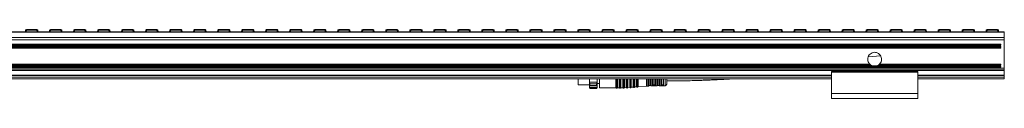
# Model space of a CAD drawing. Header units: millimetres. Extents: x -1079 to 3821, y 211 to 861.
# Tile 26 of 26: x 3251 to 3821, y 526 to 566. Entities that reach past the tile are written whole.
import ezdxf

# ---------------------------------------------------------------- set-up
doc = ezdxf.new("R2010")
doc.units = ezdxf.units.MM

# ---------------------------------------------------------------- blocks, each defined once
blk = doc.blocks.new('Drawing View6')
at = {"color": 7, "linetype": 'Continuous', "lineweight": 18}
for p, q in [((-1928.5, 13.98), (71.5, 13.98)), ((-1928.5, 13.72), (71.5, 13.72)), ((-494.63, 13.98), (-494.51, 14.89)), ((-494.01, 14.89), (-494.13, 13.98)), ((-494.01, 15.33), (-487.99, 15.33)), ((-494.01, 15.33), (-494.01, 14.89)), ((-487.99, 14.89), (-494.01, 14.89)), ((-487.99, 15.33), (-487.99, 14.89)), ((-487.88, 13.98), (-487.99, 14.89)), ((-487.5, 14.89), (-487.38, 13.98)), ((-480.74, 13.98), (-480.62, 14.89)), ((-480.12, 14.89), (-480.24, 13.98)), ((-480.12, 15.33), (-474.11, 15.33)), ((-480.12, 15.33), (-480.12, 14.89)), ((-474.11, 14.89), (-480.12, 14.89)), ((-474.11, 15.33), (-474.11, 14.89)), ((-473.99, 13.98), (-474.11, 14.89)), ((-473.61, 14.89), (-473.49, 13.98)), ((-466.85, 13.98), (-466.73, 14.89)), ((-466.24, 14.89), (-466.35, 13.98)), ((-466.24, 15.33), (-460.22, 15.33)), ((-466.24, 15.33), (-466.24, 14.89)), ((-460.22, 14.89), (-466.24, 14.89)), ((-460.22, 15.33), (-460.22, 14.89)), ((-460.1, 13.98), (-460.22, 14.89)), ((-459.72, 14.89), (-459.6, 13.98)), ((-452.96, 13.98), (-452.84, 14.89)), ((-452.35, 14.89), (-452.46, 13.98)), ((-452.35, 15.33), (-446.33, 15.33)), ((-452.35, 15.33), (-452.35, 14.89)), ((-446.33, 14.89), (-452.35, 14.89)), ((-446.33, 15.33), (-446.33, 14.89)), ((-446.21, 13.98), (-446.33, 14.89)), ((-445.83, 14.89), (-445.72, 13.98)), ((-439.07, 13.98), (-438.95, 14.89)), ((-438.46, 14.89), (-438.57, 13.98)), ((-438.46, 15.33), (-432.44, 15.33)), ((-438.46, 15.33), (-438.46, 14.89)), ((-432.44, 14.89), (-438.46, 14.89)), ((-432.44, 15.33), (-432.44, 14.89)), ((-432.32, 13.98), (-432.44, 14.89)), ((-431.94, 14.89), (-431.83, 13.98)), ((-425.18, 13.98), (-425.07, 14.89)), ((-424.57, 14.89), (-424.69, 13.98)), ((-424.57, 15.33), (-418.55, 15.33)), ((-424.57, 15.33), (-424.57, 14.89)), ((-418.55, 14.89), (-424.57, 14.89)), ((-418.55, 15.33), (-418.55, 14.89)), ((-418.43, 13.98), (-418.55, 14.89)), ((-418.05, 14.89), (-417.94, 13.98)), ((-411.29, 13.98), (-411.18, 14.89)), ((-410.68, 14.89), (-410.8, 13.98)), ((-410.68, 15.33), (-404.66, 15.33)), ((-410.68, 15.33), (-410.68, 14.89)), ((-404.66, 14.89), (-410.68, 14.89)), ((-404.66, 15.33), (-404.66, 14.89)), ((-404.54, 13.98), (-404.66, 14.89)), ((-404.16, 14.89), (-404.05, 13.98)), ((-397.4, 13.98), (-397.29, 14.89)), ((-396.79, 14.89), (-396.91, 13.98)), ((-396.79, 15.33), (-390.77, 15.33)), ((-396.79, 15.33), (-396.79, 14.89)), ((-390.77, 14.89), (-396.79, 14.89)), ((-390.77, 15.33), (-390.77, 14.89)), ((-390.66, 13.98), (-390.77, 14.89)), ((-390.28, 14.89), (-390.16, 13.98)), ((-383.52, 13.98), (-383.4, 14.89)), ((-382.9, 14.89), (-383.02, 13.98)), ((-382.9, 15.33), (-376.88, 15.33)), ((-382.9, 15.33), (-382.9, 14.89)), ((-376.88, 14.89), (-382.9, 14.89)), ((-376.88, 15.33), (-376.88, 14.89)), ((-376.77, 13.98), (-376.88, 14.89)), ((-376.39, 14.89), (-376.27, 13.98)), ((-369.63, 13.98), (-369.51, 14.89)), ((-369.01, 14.89), (-369.13, 13.98)), ((-369.01, 15.33), (-362.99, 15.33)), ((-369.01, 15.33), (-369.01, 14.89)), ((-362.99, 14.89), (-369.01, 14.89)), ((-362.99, 15.33), (-362.99, 14.89)), ((-362.88, 13.98), (-362.99, 14.89)), ((-362.5, 14.89), (-362.38, 13.98)), ((-355.74, 13.98), (-355.62, 14.89)), ((-355.12, 14.89), (-355.24, 13.98)), ((-355.12, 15.33), (-349.11, 15.33)), ((-355.12, 15.33), (-355.12, 14.89)), ((-349.11, 14.89), (-355.12, 14.89)), ((-349.11, 15.33), (-349.11, 14.89)), ((-348.99, 13.98), (-349.11, 14.89)), ((-348.61, 14.89), (-348.49, 13.98)), ((-341.85, 13.98), (-341.73, 14.89)), ((-341.24, 14.89), (-341.35, 13.98)), ((-341.24, 15.33), (-335.22, 15.33)), ((-341.24, 15.33), (-341.24, 14.89)), ((-335.22, 14.89), (-341.24, 14.89)), ((-335.22, 15.33), (-335.22, 14.89)), ((-335.1, 13.98), (-335.22, 14.89)), ((-334.72, 14.89), (-334.6, 13.98)), ((-327.96, 13.98), (-327.84, 14.89)), ((-327.35, 14.89), (-327.46, 13.98)), ((-327.35, 15.33), (-321.33, 15.33)), ((-327.35, 15.33), (-327.35, 14.89)), ((-321.33, 14.89), (-327.35, 14.89)), ((-321.33, 15.33), (-321.33, 14.89)), ((-321.21, 13.98), (-321.33, 14.89)), ((-320.83, 14.89), (-320.72, 13.98)), ((-314.07, 13.98), (-313.95, 14.89)), ((-313.46, 14.89), (-313.57, 13.98)), ((-313.46, 15.33), (-307.44, 15.33)), ((-313.46, 15.33), (-313.46, 14.89)), ((-307.44, 14.89), (-313.46, 14.89)), ((-307.44, 15.33), (-307.44, 14.89)), ((-307.32, 13.98), (-307.44, 14.89)), ((-306.94, 14.89), (-306.83, 13.98)), ((-300.18, 13.98), (-300.07, 14.89)), ((-299.57, 14.89), (-299.69, 13.98)), ((-299.57, 15.33), (-293.55, 15.33)), ((-299.57, 15.33), (-299.57, 14.89)), ((-293.55, 14.89), (-299.57, 14.89)), ((-293.55, 15.33), (-293.55, 14.89)), ((-293.43, 13.98), (-293.55, 14.89)), ((-293.05, 14.89), (-292.94, 13.98)), ((-286.29, 13.98), (-286.18, 14.89)), ((-285.68, 14.89), (-285.8, 13.98)), ((-285.68, 15.33), (-279.66, 15.33)), ((-285.68, 15.33), (-285.68, 14.89)), ((-279.66, 14.89), (-285.68, 14.89)), ((-279.66, 15.33), (-279.66, 14.89)), ((-279.54, 13.98), (-279.66, 14.89)), ((-279.16, 14.89), (-279.05, 13.98)), ((-272.4, 13.98), (-272.29, 14.89)), ((-271.79, 14.89), (-271.91, 13.98)), ((-271.79, 15.33), (-265.77, 15.33)), ((-271.79, 15.33), (-271.79, 14.89)), ((-265.77, 14.89), (-271.79, 14.89)), ((-265.77, 15.33), (-265.77, 14.89)), ((-265.66, 13.98), (-265.77, 14.89)), ((-265.28, 14.89), (-265.16, 13.98)), ((-258.52, 13.98), (-258.4, 14.89)), ((-257.9, 14.89), (-258.02, 13.98)), ((-257.9, 15.33), (-251.88, 15.33)), ((-257.9, 15.33), (-257.9, 14.89)), ((-251.88, 14.89), (-257.9, 14.89)), ((-251.88, 15.33), (-251.88, 14.89)), ((-251.77, 13.98), (-251.88, 14.89)), ((-251.39, 14.89), (-251.27, 13.98)), ((-244.63, 13.98), (-244.51, 14.89)), ((-244.01, 14.89), (-244.13, 13.98)), ((-244.01, 15.33), (-237.99, 15.33)), ((-244.01, 15.33), (-244.01, 14.89)), ((-237.99, 14.89), (-244.01, 14.89)), ((-237.99, 15.33), (-237.99, 14.89)), ((-237.88, 13.98), (-237.99, 14.89)), ((-237.5, 14.89), (-237.38, 13.98)), ((-230.74, 13.98), (-230.62, 14.89)), ((-230.12, 14.89), (-230.24, 13.98)), ((-230.12, 15.33), (-224.11, 15.33)), ((-230.12, 15.33), (-230.12, 14.89)), ((-224.11, 14.89), (-230.12, 14.89)), ((-224.11, 15.33), (-224.11, 14.89)), ((-223.99, 13.98), (-224.11, 14.89)), ((-223.61, 14.89), (-223.49, 13.98)), ((-216.85, 13.98), (-216.73, 14.89)), ((-216.24, 14.89), (-216.35, 13.98)), ((-216.24, 15.33), (-210.22, 15.33)), ((-216.24, 15.33), (-216.24, 14.89)), ((-210.22, 14.89), (-216.24, 14.89)), ((-210.22, 15.33), (-210.22, 14.89)), ((-210.1, 13.98), (-210.22, 14.89)), ((-209.72, 14.89), (-209.6, 13.98)), ((-202.96, 13.98), (-202.84, 14.89)), ((-202.35, 14.89), (-202.46, 13.98)), ((-202.35, 15.33), (-196.33, 15.33)), ((-202.35, 15.33), (-202.35, 14.89)), ((-196.33, 14.89), (-202.35, 14.89)), ((-196.33, 15.33), (-196.33, 14.89)), ((-196.21, 13.98), (-196.33, 14.89)), ((-195.83, 14.89), (-195.72, 13.98)), ((-189.07, 13.98), (-188.95, 14.89)), ((-188.46, 14.89), (-188.57, 13.98)), ((-188.46, 15.33), (-182.44, 15.33)), ((-188.46, 15.33), (-188.46, 14.89)), ((-182.44, 14.89), (-188.46, 14.89)), ((-182.44, 15.33), (-182.44, 14.89)), ((-182.32, 13.98), (-182.44, 14.89)), ((-181.94, 14.89), (-181.83, 13.98)), ((-175.18, 13.98), (-175.07, 14.89)), ((-174.57, 14.89), (-174.69, 13.98)), ((-174.57, 15.33), (-168.55, 15.33)), ((-174.57, 15.33), (-174.57, 14.89)), ((-168.55, 14.89), (-174.57, 14.89)), ((-168.55, 15.33), (-168.55, 14.89)), ((-168.43, 13.98), (-168.55, 14.89)), ((-168.05, 14.89), (-167.94, 13.98)), ((-161.29, 13.98), (-161.18, 14.89)), ((-160.68, 14.89), (-160.8, 13.98)), ((-160.68, 15.33), (-154.66, 15.33)), ((-160.68, 15.33), (-160.68, 14.89)), ((-154.66, 14.89), (-160.68, 14.89)), ((-154.66, 15.33), (-154.66, 14.89)), ((-154.54, 13.98), (-154.66, 14.89)), ((-154.16, 14.89), (-154.05, 13.98)), ((-147.4, 13.98), (-147.29, 14.89)), ((-146.79, 14.89), (-146.91, 13.98)), ((-146.79, 15.33), (-140.77, 15.33)), ((-146.79, 15.33), (-146.79, 14.89)), ((-140.77, 14.89), (-146.79, 14.89)), ((-140.77, 15.33), (-140.77, 14.89)), ((-140.66, 13.98), (-140.77, 14.89)), ((-140.28, 14.89), (-140.16, 13.98)), ((-133.52, 13.98), (-133.4, 14.89)), ((-132.9, 14.89), (-133.02, 13.98)), ((-132.9, 15.33), (-126.88, 15.33)), ((-132.9, 15.33), (-132.9, 14.89)), ((-126.88, 14.89), (-132.9, 14.89)), ((-126.88, 15.33), (-126.88, 14.89)), ((-126.77, 13.98), (-126.88, 14.89)), ((-126.39, 14.89), (-126.27, 13.98)), ((-119.63, 13.98), (-119.51, 14.89)), ((-119.01, 14.89), (-119.13, 13.98)), ((-119.01, 15.33), (-112.99, 15.33)), ((-119.01, 15.33), (-119.01, 14.89)), ((-112.99, 14.89), (-119.01, 14.89)), ((-112.99, 15.33), (-112.99, 14.89)), ((-112.88, 13.98), (-112.99, 14.89)), ((-112.5, 14.89), (-112.38, 13.98)), ((-105.74, 13.98), (-105.62, 14.89)), ((-105.12, 14.89), (-105.24, 13.98)), ((-105.12, 15.33), (-99.11, 15.33)), ((-105.12, 15.33), (-105.12, 14.89)), ((-99.11, 14.89), (-105.12, 14.89)), ((-99.11, 15.33), (-99.11, 14.89)), ((-98.99, 13.98), (-99.11, 14.89)), ((-98.61, 14.89), (-98.49, 13.98)), ((-91.85, 13.98), (-91.73, 14.89)), ((-91.24, 14.89), (-91.35, 13.98)), ((-91.24, 15.33), (-85.22, 15.33)), ((-91.24, 15.33), (-91.24, 14.89)), ((-85.22, 14.89), (-91.24, 14.89)), ((-85.22, 15.33), (-85.22, 14.89)), ((-85.1, 13.98), (-85.22, 14.89)), ((-84.72, 14.89), (-84.6, 13.98)), ((-77.96, 13.98), (-77.84, 14.89)), ((-77.35, 14.89), (-77.46, 13.98)), ((-77.35, 15.33), (-71.33, 15.33)), ((-77.35, 15.33), (-77.35, 14.89)), ((-71.33, 14.89), (-77.35, 14.89)), ((-71.33, 15.33), (-71.33, 14.89)), ((-71.21, 13.98), (-71.33, 14.89)), ((-70.83, 14.89), (-70.72, 13.98)), ((-64.07, 13.98), (-63.95, 14.89)), ((-63.46, 14.89), (-63.57, 13.98)), ((-63.46, 15.33), (-57.44, 15.33)), ((-63.46, 15.33), (-63.46, 14.89)), ((-57.44, 14.89), (-63.46, 14.89)), ((-57.44, 15.33), (-57.44, 14.89)), ((-57.32, 13.98), (-57.44, 14.89)), ((-56.94, 14.89), (-56.83, 13.98)), ((-50.18, 13.98), (-50.07, 14.89)), ((-49.57, 14.89), (-49.69, 13.98)), ((-49.57, 15.33), (-43.55, 15.33)), ((-49.57, 15.33), (-49.57, 14.89)), ((-43.55, 14.89), (-49.57, 14.89)), ((-43.55, 15.33), (-43.55, 14.89)), ((-43.43, 13.98), (-43.55, 14.89)), ((-43.05, 14.89), (-42.94, 13.98)), ((-36.29, 13.98), (-36.18, 14.89)), ((-35.68, 14.89), (-35.8, 13.98)), ((-35.68, 15.33), (-29.66, 15.33)), ((-35.68, 15.33), (-35.68, 14.89)), ((-29.66, 14.89), (-35.68, 14.89)), ((-29.66, 15.33), (-29.66, 14.89)), ((-29.54, 13.98), (-29.66, 14.89)), ((-29.16, 14.89), (-29.05, 13.98)), ((-22.4, 13.98), (-22.29, 14.89)), ((-21.79, 14.89), (-21.91, 13.98)), ((-21.79, 15.33), (-15.77, 15.33)), ((-21.79, 15.33), (-21.79, 14.89)), ((-15.77, 14.89), (-21.79, 14.89)), ((-15.77, 15.33), (-15.77, 14.89)), ((-15.66, 13.98), (-15.77, 14.89)), ((-15.28, 14.89), (-15.16, 13.98)), ((-8.52, 13.98), (-8.4, 14.89)), ((-7.9, 14.89), (-8.02, 13.98)), ((-7.9, 15.33), (-1.88, 15.33)), ((-7.9, 15.33), (-7.9, 14.89)), ((-1.88, 14.89), (-7.9, 14.89)), ((-1.88, 15.33), (-1.88, 14.89)), ((-1.77, 13.98), (-1.88, 14.89)), ((-1.39, 14.89), (-1.27, 13.98)), ((5.37, 13.98), (5.49, 14.89)), ((5.99, 14.89), (5.87, 13.98)), ((5.99, 15.33), (12.01, 15.33)), ((5.99, 15.33), (5.99, 14.89)), ((12.01, 14.89), (5.99, 14.89)), ((12.01, 15.33), (12.01, 14.89)), ((12.12, 13.98), (12.01, 14.89)), ((12.5, 14.89), (12.62, 13.98)), ((19.26, 13.98), (19.38, 14.89)), ((19.88, 14.89), (19.76, 13.98)), ((19.88, 15.33), (25.89, 15.33)), ((19.88, 15.33), (19.88, 14.89)), ((25.89, 14.89), (19.88, 14.89)), ((25.89, 15.33), (25.89, 14.89)), ((26.01, 13.98), (25.89, 14.89)), ((26.39, 14.89), (26.51, 13.98)), ((33.15, 13.98), (33.27, 14.89)), ((33.76, 14.89), (33.65, 13.98)), ((33.76, 15.33), (39.78, 15.33)), ((33.76, 15.33), (33.76, 14.89)), ((39.78, 14.89), (33.76, 14.89)), ((39.78, 15.33), (39.78, 14.89)), ((39.9, 13.98), (39.78, 14.89)), ((40.28, 14.89), (40.4, 13.98)), ((47.04, 13.98), (47.16, 14.89)), ((47.65, 14.89), (47.54, 13.98)), ((47.65, 15.33), (53.67, 15.33)), ((47.65, 15.33), (47.65, 14.89)), ((53.67, 14.89), (47.65, 14.89)), ((53.67, 15.33), (53.67, 14.89)), ((53.79, 13.98), (53.67, 14.89)), ((54.17, 14.89), (54.28, 13.98)), ((60.93, 13.98), (61.05, 14.89)), ((61.54, 14.89), (61.43, 13.98)), ((61.54, 15.33), (67.56, 15.33)), ((61.54, 15.33), (61.54, 14.89)), ((67.56, 14.89), (61.54, 14.89)), ((67.56, 15.33), (67.56, 14.89)), ((67.68, 13.98), (67.56, 14.89)), ((68.06, 14.89), (68.17, 13.98)), ((71.5, 13.72), (71.5, 13.98)), ((71.5, 10.76), (71.5, 13.72)), ((-1928.5, 10.76), (71.5, 10.76)), ((-1928.5, 9.24), (71.5, 9.24)), ((69.5, 6.87), (-1926.5, 6.87)), ((-1926.5, 6.48), (69.5, 6.48)), ((69.5, 5.89), (-1926.5, 5.89)), ((69.5, 6.48), (69.5, 6.87)), ((69.5, 5.49), (69.5, 5.89)), ((71.5, 9.24), (71.5, 10.76)), ((71.5, -7.14), (71.5, 9.24)), ((-1926.5, 5.49), (69.5, 5.49)), ((69.5, 4.9), (-1926.5, 4.9)), ((-1926.5, 4.5), (69.5, 4.5)), ((0, 0), (-7.18, -0.53)), ((69.5, 4.5), (69.5, 4.9)), ((-1851.17, -5.14), (-5.84, -5.14)), ((-6.31, -4.74), (-1850.7, -4.74)), ((-1.17, -5.14), (69.5, -5.14)), ((69.5, -4.74), (-0.7, -4.74)), ((69.5, -5.14), (69.5, -4.74)), ((-1928.5, -8.08), (71.5, -8.08)), ((-1928.5, -8.44), (71.5, -8.44)), ((-1926.5, -6.14), (69.5, -6.14)), ((69.5, -6.74), (-1926.5, -6.74)), ((-1926.5, -7.14), (69.5, -7.14)), ((-4.6, -5.74), (-1854.6, -5.74)), ((-28.5, -11.02), (-1828.5, -11.02)), ((-1828.5, -11.27), (-28.5, -11.27)), ((21.5, -8.95), (-28.5, -8.95)), ((-28.5, -9.45), (-28.5, -8.95)), ((-28.5, -9.45), (21.5, -9.45)), ((-28.5, -21.62), (-28.5, -9.45)), ((69.5, -5.74), (-4.6, -5.74)), ((21.5, -9.45), (21.5, -8.95)), ((21.5, -21.62), (21.5, -9.45)), ((71.5, -11.02), (21.5, -11.02)), ((21.5, -11.27), (71.5, -11.27)), ((69.5, -6.14), (69.5, -5.74)), ((69.5, -7.14), (69.5, -6.74)), ((69.5, -7.14), (71.5, -7.14)), ((71.5, -8.44), (71.5, -8.08)), ((71.5, -11.27), (71.5, -11.02)), ((71.5, -12.19), (71.5, -11.27)), ((-1828.5, -12.19), (-28.5, -12.19)), ((-1828.5, -13.19), (-28.5, -13.19)), ((-175, -13.19), (-175, -16.62)), ((-173.85, -16.62), (-175, -16.62)), ((-173.85, -16.62), (-173.04, -16.62)), ((-172.85, -16.62), (-173.04, -16.62)), ((-172.85, -16.62), (-172.04, -16.62)), ((-171.85, -16.62), (-172.04, -16.62)), ((-171.85, -16.62), (-171.04, -16.62)), ((-170.85, -16.62), (-171.04, -16.62)), ((-170.85, -16.62), (-170.04, -16.62)), ((-169.85, -16.62), (-170.04, -16.62)), ((-169.85, -16.62), (-169.04, -16.62)), ((-168.85, -16.62), (-169.04, -16.62)), ((-168.85, -16.62), (-168.5, -16.62)), ((-168.5, -13.19), (-168.5, -15.21)), ((-164, -15.21), (-168.5, -15.21)), ((-168.2, -16.05), (-168.5, -15.21)), ((-168.5, -15.21), (-168.5, -16.98)), ((-168.5, -16.98), (-168.2, -17.14)), ((-168.5, -16.98), (-168.5, -18.11)), ((-164.3, -16.05), (-168.2, -16.05)), ((-168.2, -16.05), (-168.2, -16.53)), ((-168.2, -16.53), (-168.2, -17.14)), ((-164, -15.21), (-164.3, -16.05)), ((-164.3, -16.53), (-164.3, -16.05)), ((-164.3, -17.14), (-164.3, -16.53)), ((-164.3, -17.14), (-164, -16.98)), ((-164, -15.21), (-164, -13.19)), ((-164, -16.98), (-164, -15.21)), ((-164, -15.95), (-162.7, -15.95)), ((-164, -18.11), (-164, -16.98)), ((-162.7, -13.19), (-162.7, -18.37)), ((-153.16, -18.37), (-153.16, -13.19)), ((-152.98, -18.49), (-152.98, -13.19)), ((-152.43, -18.49), (-152.43, -13.19)), ((-152.25, -13.19), (-152.25, -18.37)), ((-151.16, -18.37), (-151.16, -13.19)), ((-150.98, -18.49), (-150.98, -13.19)), ((-150.43, -18.49), (-150.43, -13.19)), ((-150.25, -13.19), (-150.25, -18.37)), ((-149.16, -18.37), (-149.16, -13.19)), ((-148.98, -18.49), (-148.98, -13.19)), ((-148.42, -18.48), (-148.42, -13.19)), ((-148.25, -13.19), (-148.25, -18.34)), ((-147.16, -18.27), (-147.16, -13.19)), ((-146.97, -18.37), (-146.97, -13.19)), ((-146.42, -18.33), (-146.42, -13.19)), ((-146.25, -13.19), (-146.25, -18.2)), ((-145.16, -18.12), (-145.16, -13.19)), ((-144.97, -18.23), (-144.97, -13.19)), ((-144.42, -18.19), (-144.42, -13.19)), ((-144.25, -13.19), (-144.25, -18.06)), ((-143.16, -17.98), (-143.16, -13.19)), ((-142.97, -18.09), (-142.97, -13.19)), ((-142.42, -18.05), (-142.42, -13.19)), ((-142.25, -13.19), (-142.25, -17.92)), ((-141.16, -17.84), (-141.16, -13.19)), ((-140.97, -17.94), (-140.97, -13.19)), ((-140.42, -17.91), (-140.42, -13.19)), ((-140.25, -13.19), (-140.25, -17.77)), ((-135.42, -17.43), (-135.42, -13.19)), ((-134.99, -13.19), (-134.99, -17.41)), ((-134.3, -17.4), (-134.3, -13.36)), ((-134.28, -13.19), (-134.29, -13.22)), ((-134.09, -13.2), (-134.11, -13.22)), ((-134.09, -13.2), (-134.11, -13.22)), ((-134.1, -13.23), (-134.11, -13.22)), ((-134.1, -13.23), (-134.11, -13.22)), ((-134.1, -13.29), (-134.09, -13.2)), ((-134.09, -13.2), (-134.1, -13.22)), ((-134.1, -13.29), (-134.1, -17.21)), ((-133.9, -13.23), (-133.9, -13.19)), ((-133.9, -13.23), (-133.9, -17.02)), ((-133.9, -17.02), (-133.1, -17.02)), ((-133.11, -13.19), (-133.1, -13.23)), ((-133.1, -17.02), (-133.1, -13.23)), ((-132.92, -13.19), (-132.91, -13.29)), ((-132.91, -17.2), (-132.91, -13.29)), ((-132.7, -13.35), (-132.74, -13.19)), ((-132.7, -13.35), (-132.7, -17.37)), ((-131.9, -17.01), (-131.9, -13.19)), ((-131.7, -16.85), (-131.7, -13.19)), ((-131.5, -13.19), (-131.5, -16.69)), ((-131, -16.79), (-131.2, -16.79)), ((-131.2, -17), (-131.2, -16.98)), ((-131, -16.98), (-131.2, -16.98)), ((-131.2, -17), (-131, -17)), ((-131, -16.98), (-131, -17)), ((-130.7, -16.69), (-130.7, -13.19)), ((-130.51, -13.19), (-130.51, -16.84)), ((-130.31, -13.19), (-130.31, -16.98)), ((-129.46, -13.19), (-129.49, -13.33)), ((-129.49, -17.32), (-129.49, -13.33)), ((-129.3, -13.28), (-129.28, -13.19)), ((-129.3, -13.28), (-129.3, -17.17)), ((-129.1, -13.23), (-129.1, -13.19)), ((-129.1, -13.23), (-129.1, -17.02)), ((-129.1, -17.02), (-128.3, -17.02)), ((-128.31, -13.19), (-128.3, -13.23)), ((-128.3, -17.02), (-128.3, -13.23)), ((-128.13, -13.19), (-128.11, -13.27)), ((-128.11, -17.16), (-128.11, -13.27)), ((-127.92, -13.32), (-127.95, -13.19)), ((-127.92, -13.32), (-127.92, -17.29)), ((-127.07, -16.91), (-127.07, -13.19)), ((-126.89, -16.79), (-126.89, -13.19)), ((-126.7, -13.19), (-126.7, -16.67)), ((-126.4, -16.77), (-126.2, -16.77)), ((-126.4, -16.93), (-126.4, -16.77)), ((-126.4, -16.93), (-126.2, -16.93)), ((-126.2, -16.93), (-126.2, -16.77)), ((-125.9, -16.67), (-125.9, -13.19)), ((-125.72, -13.19), (-125.72, -16.78)), ((-125.54, -13.19), (-125.54, -16.88)), ((-124.69, -17.24), (-124.69, -13.19)), ((-123.7, -16.24), (-123.7, -13.19)), ((21.5, -12.19), (71.5, -12.19)), ((21.5, -13.19), (71.5, -13.19)), ((71.5, -13.19), (71.5, -12.19)), ((-164, -18.11), (-168.5, -18.11)), ((-168.2, -18.67), (-168.5, -18.11)), ((-168.5, -18.11), (-168.5, -18.22)), ((-168.5, -18.22), (-168.2, -18.72)), ((-164.3, -17.14), (-168.2, -17.14)), ((-164.3, -18.67), (-168.2, -18.67)), ((-168.2, -18.67), (-168.2, -18.72)), ((-168.2, -18.72), (-164.3, -18.72)), ((-164, -18.11), (-164.3, -18.67)), ((-164.3, -18.72), (-164, -18.22)), ((-164.3, -18.72), (-164.3, -18.67)), ((-164, -18.22), (-164, -18.11)), ((-162.7, -18.37), (-153.16, -18.37)), ((-152.25, -18.37), (-151.16, -18.37)), ((-150.25, -18.37), (-149.16, -18.37)), ((-148.25, -18.34), (-147.16, -18.27)), ((-146.25, -18.2), (-145.16, -18.12)), ((-144.25, -18.06), (-143.16, -17.98)), ((-142.25, -17.92), (-141.16, -17.84)), ((-140.25, -17.77), (-135.42, -17.43)), ((-134.99, -17.41), (-134.3, -17.4)), ((-132.7, -17.37), (-129.49, -17.32)), ((-127.92, -17.29), (-124.69, -17.24)), ((-126.4, -17.1), (-126.2, -17.1)), ((-28.5, -21.62), (21.5, -21.62)), ((-28.5, -24.62), (-28.5, -21.62)), ((21.5, -24.62), (21.5, -21.62)), ((-28.5, -24.62), (21.5, -24.62))]:
    blk.add_line(p, q, dxfattribs=at)
at = {"color": 7, "linetype": 'Continuous', "lineweight": 18, "flags": 128}
blk.add_lwpolyline([(-131.2, -17.2), (-131.09, -17.2), (-131, -17.2)], dxfattribs=at)
at = {"color": 7, "linetype": 'Continuous', "lineweight": 18}
for centre, radius, start, end in [((-494.01, 14.83), 0.5, 90, 172.725), ((-494.26, 13.89), 1.03, 76.041, 103.959), ((-487.99, 14.83), 0.5, 7.275, 90), ((-487.75, 13.89), 1.03, 76.041, 103.959), ((-480.12, 14.83), 0.5, 90, 172.725), ((-480.37, 13.89), 1.03, 76.041, 103.959), ((-474.11, 14.83), 0.5, 7.275, 90), ((-473.86, 13.89), 1.03, 76.041, 103.959), ((-466.24, 14.83), 0.5, 90, 172.725), ((-466.48, 13.89), 1.03, 76.041, 103.959), ((-460.22, 14.83), 0.5, 7.275, 90), ((-459.97, 13.89), 1.03, 76.041, 103.959), ((-452.35, 14.83), 0.5, 90, 172.725), ((-452.6, 13.89), 1.03, 76.041, 103.959), ((-446.33, 14.83), 0.5, 7.275, 90), ((-446.08, 13.89), 1.03, 76.041, 103.959), ((-438.46, 14.83), 0.5, 90, 172.725), ((-438.71, 13.89), 1.03, 76.041, 103.959), ((-432.44, 14.83), 0.5, 7.275, 90), ((-432.19, 13.89), 1.03, 76.041, 103.959), ((-424.57, 14.83), 0.5, 90, 172.725), ((-424.82, 13.89), 1.03, 76.041, 103.959), ((-418.55, 14.83), 0.5, 7.275, 90), ((-418.3, 13.89), 1.03, 76.041, 103.959), ((-410.68, 14.83), 0.5, 90, 172.725), ((-410.93, 13.89), 1.03, 76.041, 103.959), ((-404.66, 14.83), 0.5, 7.275, 90), ((-404.41, 13.89), 1.03, 76.041, 103.959), ((-396.79, 14.83), 0.5, 90, 172.725), ((-397.04, 13.89), 1.03, 76.041, 103.959), ((-390.77, 14.83), 0.5, 7.275, 90), ((-390.52, 13.89), 1.03, 76.041, 103.959), ((-382.9, 14.83), 0.5, 90, 172.725), ((-383.15, 13.89), 1.03, 76.041, 103.959), ((-376.88, 14.83), 0.5, 7.275, 90), ((-376.64, 13.89), 1.03, 76.041, 103.959), ((-369.01, 14.83), 0.5, 90, 172.725), ((-369.26, 13.89), 1.03, 76.041, 103.959), ((-362.99, 14.83), 0.5, 7.275, 90), ((-362.75, 13.89), 1.03, 76.041, 103.959), ((-355.12, 14.83), 0.5, 90, 172.725), ((-355.37, 13.89), 1.03, 76.041, 103.959), ((-349.11, 14.83), 0.5, 7.275, 90), ((-348.86, 13.89), 1.03, 76.041, 103.959), ((-341.24, 14.83), 0.5, 90, 172.725), ((-341.48, 13.89), 1.03, 76.041, 103.959), ((-335.22, 14.83), 0.5, 7.275, 90), ((-334.97, 13.89), 1.03, 76.041, 103.959), ((-327.35, 14.83), 0.5, 90, 172.725), ((-327.6, 13.89), 1.03, 76.041, 103.959), ((-321.33, 14.83), 0.5, 7.275, 90), ((-321.08, 13.89), 1.03, 76.041, 103.959), ((-313.46, 14.83), 0.5, 90, 172.725), ((-313.71, 13.89), 1.03, 76.041, 103.959), ((-307.44, 14.83), 0.5, 7.275, 90), ((-307.19, 13.89), 1.03, 76.041, 103.959), ((-299.57, 14.83), 0.5, 90, 172.725), ((-299.82, 13.89), 1.03, 76.041, 103.959), ((-293.55, 14.83), 0.5, 7.275, 90), ((-293.3, 13.89), 1.03, 76.041, 103.959), ((-285.68, 14.83), 0.5, 90, 172.725), ((-285.93, 13.89), 1.03, 76.041, 103.959), ((-279.66, 14.83), 0.5, 7.275, 90), ((-279.41, 13.89), 1.03, 76.041, 103.959), ((-271.79, 14.83), 0.5, 90, 172.725), ((-272.04, 13.89), 1.03, 76.041, 103.959), ((-265.77, 14.83), 0.5, 7.275, 90), ((-265.52, 13.89), 1.03, 76.041, 103.959), ((-257.9, 14.83), 0.5, 90, 172.725), ((-258.15, 13.89), 1.03, 76.041, 103.959), ((-251.88, 14.83), 0.5, 7.275, 90), ((-251.64, 13.89), 1.03, 76.041, 103.959), ((-244.01, 14.83), 0.5, 90, 172.725), ((-244.26, 13.89), 1.03, 76.041, 103.959), ((-237.99, 14.83), 0.5, 7.275, 90), ((-237.75, 13.89), 1.03, 76.041, 103.959), ((-230.12, 14.83), 0.5, 90, 172.725), ((-230.37, 13.89), 1.03, 76.041, 103.959), ((-224.11, 14.83), 0.5, 7.275, 90), ((-223.86, 13.89), 1.03, 76.041, 103.959), ((-216.24, 14.83), 0.5, 90, 172.725), ((-216.48, 13.89), 1.03, 76.041, 103.959), ((-210.22, 14.83), 0.5, 7.275, 90), ((-209.97, 13.89), 1.03, 76.041, 103.959), ((-202.35, 14.83), 0.5, 90, 172.725), ((-202.6, 13.89), 1.03, 76.041, 103.959), ((-196.33, 14.83), 0.5, 7.275, 90), ((-196.08, 13.89), 1.03, 76.041, 103.959), ((-188.46, 14.83), 0.5, 90, 172.725), ((-188.71, 13.89), 1.03, 76.041, 103.959), ((-182.44, 14.83), 0.5, 7.275, 90), ((-182.19, 13.89), 1.03, 76.041, 103.959), ((-174.57, 14.83), 0.5, 90, 172.725), ((-174.82, 13.89), 1.03, 76.041, 103.959), ((-168.55, 14.83), 0.5, 7.275, 90), ((-168.3, 13.89), 1.03, 76.041, 103.959), ((-160.68, 14.83), 0.5, 90, 172.725), ((-160.93, 13.89), 1.03, 76.041, 103.959), ((-154.66, 14.83), 0.5, 7.275, 90), ((-154.41, 13.89), 1.03, 76.041, 103.959), ((-146.79, 14.83), 0.5, 90, 172.725), ((-147.04, 13.89), 1.03, 76.041, 103.959), ((-140.77, 14.83), 0.5, 7.275, 90), ((-140.52, 13.89), 1.03, 76.041, 103.959), ((-132.9, 14.83), 0.5, 90, 172.725), ((-133.15, 13.89), 1.03, 76.041, 103.959), ((-126.88, 14.83), 0.5, 7.275, 90), ((-126.64, 13.89), 1.03, 76.041, 103.959), ((-119.01, 14.83), 0.5, 90, 172.725), ((-119.26, 13.89), 1.03, 76.041, 103.959), ((-112.99, 14.83), 0.5, 7.275, 90), ((-112.75, 13.89), 1.03, 76.041, 103.959), ((-105.12, 14.83), 0.5, 90, 172.725), ((-105.37, 13.89), 1.03, 76.041, 103.959), ((-99.11, 14.83), 0.5, 7.275, 90), ((-98.86, 13.89), 1.03, 76.041, 103.959), ((-91.24, 14.83), 0.5, 90, 172.725), ((-91.48, 13.89), 1.03, 76.041, 103.959), ((-85.22, 14.83), 0.5, 7.275, 90), ((-84.97, 13.89), 1.03, 76.041, 103.959), ((-77.35, 14.83), 0.5, 90, 172.725), ((-77.6, 13.89), 1.03, 76.041, 103.959), ((-71.33, 14.83), 0.5, 7.275, 90), ((-71.08, 13.89), 1.03, 76.041, 103.959), ((-63.46, 14.83), 0.5, 90, 172.725), ((-63.71, 13.89), 1.03, 76.041, 103.959), ((-57.44, 14.83), 0.5, 7.275, 90), ((-57.19, 13.89), 1.03, 76.041, 103.959), ((-49.57, 14.83), 0.5, 90, 172.725), ((-49.82, 13.89), 1.03, 76.041, 103.959), ((-43.55, 14.83), 0.5, 7.275, 90), ((-43.3, 13.89), 1.03, 76.041, 103.959), ((-35.68, 14.83), 0.5, 90, 172.725), ((-35.93, 13.89), 1.03, 76.041, 103.959), ((-29.66, 14.83), 0.5, 7.275, 90), ((-29.41, 13.89), 1.03, 76.041, 103.959), ((-21.79, 14.83), 0.5, 90, 172.725), ((-22.04, 13.89), 1.03, 76.041, 103.959), ((-15.77, 14.83), 0.5, 7.275, 90), ((-15.52, 13.89), 1.03, 76.041, 103.959), ((-7.9, 14.83), 0.5, 90, 172.725), ((-8.15, 13.89), 1.03, 76.041, 103.959), ((-1.88, 14.83), 0.5, 7.275, 90), ((-1.64, 13.89), 1.03, 76.041, 103.959), ((5.99, 14.83), 0.5, 90, 172.725), ((5.74, 13.89), 1.03, 76.041, 103.959), ((12.01, 14.83), 0.5, 7.275, 90), ((12.25, 13.89), 1.03, 76.041, 103.959), ((19.88, 14.83), 0.5, 90, 172.725), ((19.63, 13.89), 1.03, 76.041, 103.959), ((25.89, 14.83), 0.5, 7.275, 90), ((26.14, 13.89), 1.03, 76.041, 103.959), ((33.76, 14.83), 0.5, 90, 172.725), ((33.52, 13.89), 1.03, 76.041, 103.959), ((39.78, 14.83), 0.5, 7.275, 90), ((40.03, 13.89), 1.03, 76.041, 103.959), ((47.65, 14.83), 0.5, 90, 172.725), ((47.4, 13.89), 1.03, 76.041, 103.959), ((53.67, 14.83), 0.5, 7.275, 90), ((53.92, 13.89), 1.03, 76.041, 103.959), ((61.54, 14.83), 0.5, 90, 172.725), ((61.29, 13.89), 1.03, 76.041, 103.959), ((67.56, 14.83), 0.5, 7.275, 90), ((67.81, 13.89), 1.03, 76.041, 103.959), ((-133.9, -17.22), 0.2, 90, 176.2939), ((-133.1, -17.22), 0.2, 7.4808, 90), ((-129.1, -17.22), 0.2, 90, 164.7892), ((-128.3, -17.22), 0.2, 19.064, 90), ((-124.7, -16.24), 1, 270.9414, 0), ((-153.16, -18.57), 0.2, 23.5782, 90), ((-152.7, -18.37), 0.3, 203.5782, 336.4218), ((-152.25, -18.57), 0.2, 90, 156.4218), ((-151.16, -18.57), 0.2, 23.5782, 90), ((-150.7, -18.37), 0.3, 203.5782, 336.4218), ((-150.25, -18.57), 0.2, 90, 156.4218), ((-149.16, -18.57), 0.2, 23.5782, 90), ((-148.7, -18.37), 0.3, 203.5782, 340.4937), ((-148.23, -18.54), 0.2, 94.0718, 160.4937), ((-147.15, -18.46), 0.2, 27.65, 94.0718), ((-146.7, -18.23), 0.3, 207.65, 340.4937), ((-146.23, -18.4), 0.2, 94.0718, 160.4937), ((-145.15, -18.32), 0.2, 27.65, 94.0718), ((-144.7, -18.09), 0.3, 207.65, 340.4937), ((-144.23, -18.26), 0.2, 94.0718, 160.4937), ((-143.15, -18.18), 0.2, 27.65, 94.0718), ((-142.7, -17.95), 0.3, 207.65, 340.4937), ((-142.23, -18.11), 0.2, 94.0718, 160.4937), ((-141.15, -18.04), 0.2, 27.65, 94.0718), ((-140.7, -17.81), 0.3, 207.65, 340.4937), ((-140.23, -17.97), 0.2, 94.0718, 160.4937), ((-134.85, -25.41), 8, 90.9414, 94.0718), ((-134.3, -17.2), 0.2, 270.9414, 356.2939), ((-132.71, -17.17), 0.2, 187.4808, 270.9414), ((-129.49, -17.12), 0.2, 270.9414, 344.7892), ((-127.93, -17.09), 0.2, 199.064, 270.9414)]:
    blk.add_arc(centre, radius, start, end, dxfattribs=at)
for points, knots in [([(-6.31, -4.74), (-6.53, -4.5), (-7.04, -3.91), (-7.43, -2.9), (-7.55, -1.73), (-7.35, -0.54), (-6.68, 0.66), (-5.65, 1.57), (-4.37, 2.09), (-3.01, 2.15), (-1.71, 1.76), (-0.61, 0.97), (0.18, -0.14), (0.55, -1.46), (0.46, -2.83), (0, -3.97), (-0.5, -4.52), (-0.7, -4.74)], [0, 0, 0, 0, 0.05189, 0.12305, 0.167782, 0.239692, 0.311601, 0.383478, 0.45491, 0.525706, 0.596139, 0.666761, 0.73797, 0.80973, 0.881668, 0.953411, 1, 1, 1, 1]), ([(-5.84, -5.14), (-5.84, -5.14), (-5.85, -5.14), (-5.87, -5.12), (-5.92, -5.09), (-6, -5.02), (-6.11, -4.93), (-6.2, -4.85), (-6.26, -4.79), (-6.3, -4.76), (-6.31, -4.74), (-6.31, -4.74), (-6.31, -4.74)], [0, 0, 0, 0, 0.032915, 0.094902, 0.18608, 0.332809, 0.5304, 0.68901, 0.79548, 0.875772, 0.940466, 1, 1, 1, 1]), ([(-4.6, -5.74), (-4.69, -5.71), (-5.13, -5.58), (-5.53, -5.33), (-5.84, -5.14)], [0, 0, 0, 0, 0.213314, 1, 1, 1, 1]), ([(-1.17, -5.14), (-1.51, -5.35), (-1.91, -5.59), (-2.35, -5.72), (-2.41, -5.74)], [0, 0, 0, 0, 0.867108, 1, 1, 1, 1]), ([(-0.7, -4.74), (-0.69, -4.74), (-0.69, -4.74), (-0.7, -4.75), (-0.73, -4.77), (-0.77, -4.82), (-0.85, -4.89), (-0.96, -4.98), (-1.05, -5.06), (-1.12, -5.11), (-1.15, -5.13), (-1.16, -5.14), (-1.17, -5.14), (-1.17, -5.14)], [0, 0, 0, 0, 0.0359928, 0.0951683, 0.1567449, 0.2511572, 0.3861126, 0.5720755, 0.7612493, 0.8568671, 0.9324079, 0.9869211, 1, 1, 1, 1]), ([(71.5, -8.08), (71.5, -7.92), (71.5, -7.61), (71.5, -7.29), (71.5, -7.14)], [0, 0, 0, 0, 0.549013, 1, 1, 1, 1]), ([(71.5, -10.84), (71.5, -10.74), (71.5, -10.49), (71.5, -9.97), (71.5, -9.41), (71.5, -8.86), (71.5, -8.58), (71.5, -8.44)], [0, 0, 0, 0, 0.137121, 0.354152, 0.568893, 0.783202, 1, 1, 1, 1]), ([(-134.29, -13.22), (-134.29, -13.25), (-134.3, -13.29), (-134.3, -13.34), (-134.3, -13.36)], [0, 0, 0, 0, 0.559911, 1, 1, 1, 1]), ([(-134.11, -13.22), (-134.12, -13.22), (-134.15, -13.23), (-134.22, -13.23), (-134.26, -13.23), (-134.29, -13.22)], [0, 0, 0, 0, 0.341133, 0.682271, 1, 1, 1, 1]), ([(-131.9, -17.01), (-131.89, -17.03), (-131.88, -17.08), (-131.8, -17.12), (-131.77, -17.13)], [0, 0, 0, 0, 0.493619, 1, 1, 1, 1]), ([(-131.61, -16.94), (-131.61, -16.96), (-131.62, -17.01), (-131.66, -17.07), (-131.71, -17.12), (-131.75, -17.13), (-131.77, -17.13)], [0, 0, 0, 0, 0.242196, 0.499996, 0.757799, 1, 1, 1, 1]), ([(-131.61, -16.94), (-131.63, -16.93), (-131.69, -16.9), (-131.7, -16.87), (-131.7, -16.85)], [0, 0, 0, 0, 0.499413, 1, 1, 1, 1]), ([(-131.2, -16.98), (-131.24, -16.98), (-131.32, -16.98), (-131.43, -16.97), (-131.53, -16.96), (-131.58, -16.95), (-131.61, -16.94)], [0, 0, 0, 0, 0.244596, 0.492542, 0.744221, 1, 1, 1, 1]), ([(-131.2, -17), (-131.24, -17), (-131.32, -17), (-131.44, -16.99), (-131.53, -16.97), (-131.58, -16.95), (-131.61, -16.94)], [0, 0, 0, 0, 0.252641, 0.502481, 0.751075, 1, 1, 1, 1]), ([(-131.2, -16.79), (-131.25, -16.79), (-131.34, -16.78), (-131.43, -16.76), (-131.49, -16.73), (-131.5, -16.71), (-131.5, -16.69)], [0, 0, 0, 0, 0.276915, 0.553061, 0.773142, 1, 1, 1, 1]), ([(-130.7, -16.69), (-130.71, -16.71), (-130.72, -16.74), (-130.8, -16.77), (-130.9, -16.78), (-130.97, -16.79), (-131, -16.79)], [0, 0, 0, 0, 0.285261, 0.56524, 0.782325, 1, 1, 1, 1]), ([(-130.71, -16.96), (-130.76, -16.97), (-130.85, -16.98), (-130.95, -16.98), (-131, -16.98)], [0, 0, 0, 0, 0.502831, 1, 1, 1, 1]), ([(-130.71, -16.96), (-130.76, -16.97), (-130.85, -16.99), (-130.95, -17), (-131, -17)], [0, 0, 0, 0, 0.50052, 1, 1, 1, 1]), ([(-130.51, -16.84), (-130.51, -16.85), (-130.52, -16.88), (-130.56, -16.91), (-130.62, -16.94), (-130.68, -16.95), (-130.71, -16.96)], [0, 0, 0, 0, 0.2512047, 0.5015135, 0.7510156, 1, 1, 1, 1]), ([(-130.71, -16.96), (-130.71, -16.98), (-130.7, -17.03), (-130.67, -17.09), (-130.63, -17.14), (-130.6, -17.15), (-130.59, -17.16)], [0, 0, 0, 0, 0.242379, 0.500002, 0.757624, 1, 1, 1, 1]), ([(-130.59, -17.16), (-130.55, -17.15), (-130.47, -17.13), (-130.38, -17.09), (-130.32, -17.04), (-130.31, -17), (-130.31, -16.98)], [0, 0, 0, 0, 0.239026, 0.480872, 0.740027, 1, 1, 1, 1]), ([(-127.07, -16.91), (-127.06, -16.94), (-127.05, -16.98), (-126.96, -17.03), (-126.88, -17.06), (-126.77, -17.08), (-126.61, -17.1), (-126.48, -17.1), (-126.4, -17.1)], [0, 0, 0, 0, 0.250831, 0.3796, 0.511972, 0.643916, 0.77138, 1, 1, 1, 1]), ([(-126.4, -16.93), (-126.44, -16.93), (-126.5, -16.93), (-126.62, -16.92), (-126.76, -16.9), (-126.87, -16.85), (-126.88, -16.81), (-126.89, -16.79)], [0, 0, 0, 0, 0.124996, 0.24988, 0.498893, 0.748923, 1, 1, 1, 1]), ([(-126.7, -16.67), (-126.7, -16.68), (-126.69, -16.71), (-126.62, -16.74), (-126.52, -16.76), (-126.44, -16.76), (-126.4, -16.77)], [0, 0, 0, 0, 0.25281, 0.507519, 0.757887, 1, 1, 1, 1]), ([(-126.4, -16.93), (-126.4, -16.95), (-126.4, -16.99), (-126.4, -17.04), (-126.4, -17.08), (-126.4, -17.09), (-126.4, -17.1)], [0, 0, 0, 0, 0.251175, 0.5, 0.748825, 1, 1, 1, 1]), ([(-126.2, -16.77), (-126.17, -16.76), (-126.09, -16.76), (-125.99, -16.74), (-125.92, -16.71), (-125.91, -16.68), (-125.9, -16.67)], [0, 0, 0, 0, 0.243752, 0.493162, 0.746575, 1, 1, 1, 1]), ([(-125.72, -16.78), (-125.73, -16.8), (-125.74, -16.84), (-125.85, -16.89), (-126.01, -16.92), (-126.14, -16.93), (-126.2, -16.93)], [0, 0, 0, 0, 0.251896, 0.502235, 0.751514, 1, 1, 1, 1]), ([(-126.2, -17.1), (-126.11, -17.09), (-125.91, -17.08), (-125.69, -17.03), (-125.56, -16.97), (-125.55, -16.91), (-125.54, -16.88)], [0, 0, 0, 0, 0.267981, 0.546138, 0.772629, 1, 1, 1, 1]), ([(-126.2, -16.93), (-126.2, -16.95), (-126.2, -16.99), (-126.2, -17.04), (-126.2, -17.08), (-126.2, -17.09), (-126.2, -17.1)], [0, 0, 0, 0, 0.244355, 0.500002, 0.755649, 1, 1, 1, 1]), ([(-123.7, -14.47), (-121.45, -14.47), (-117.31, -14.45), (-111.69, -14.35), (-107.19, -14.23), (-103.51, -14.11), (-100.26, -13.98), (-97.05, -13.85), (-92.1, -13.62), (-88.23, -13.37), (-85.44, -13.19)], [0, 0, 0, 0, 0.17692, 0.323848, 0.440884, 0.52946, 0.611808, 0.695702, 0.781144, 1, 1, 1, 1]), ([(-131.77, -17.13), (-131.73, -17.15), (-131.66, -17.17), (-131.52, -17.19), (-131.36, -17.2), (-131.26, -17.2), (-131.2, -17.2)], [0, 0, 0, 0, 0.256096, 0.509575, 0.755037, 1, 1, 1, 1]), ([(-131, -17.2), (-130.93, -17.19), (-130.78, -17.19), (-130.65, -17.17), (-130.59, -17.16)], [0, 0, 0, 0, 0.4949115, 1, 1, 1, 1])]:
    blk.add_open_spline(points, degree=3, knots=knots, dxfattribs=at)
for points in [[(-134.1, -13.29), (-134.11, -13.3), (-134.12, -13.32), (-134.16, -13.34), (-134.23, -13.35), (-134.28, -13.36), (-134.3, -13.36)], [(-133.9, -13.23), (-133.93, -13.23), (-133.98, -13.23), (-134.04, -13.25), (-134.09, -13.27), (-134.1, -13.28), (-134.1, -13.29)], [(-133.1, -13.23), (-133.08, -13.23), (-133.03, -13.23), (-132.97, -13.24), (-132.92, -13.26), (-132.91, -13.28), (-132.91, -13.29)], [(-132.91, -13.29), (-132.9, -13.3), (-132.89, -13.31), (-132.84, -13.33), (-132.78, -13.35), (-132.73, -13.35), (-132.7, -13.35)], [(-131.7, -16.85), (-131.71, -16.87), (-131.72, -16.91), (-131.77, -16.97), (-131.83, -17), (-131.87, -17.01), (-131.9, -17.01)], [(-131.5, -16.69), (-131.53, -16.7), (-131.57, -16.7), (-131.64, -16.74), (-131.68, -16.79), (-131.7, -16.83), (-131.7, -16.85)], [(-131.2, -16.79), (-131.2, -16.8), (-131.2, -16.81), (-131.2, -16.86), (-131.2, -16.91), (-131.2, -16.96), (-131.2, -16.98)], [(-131.2, -17), (-131.2, -17.03), (-131.2, -17.07), (-131.2, -17.13), (-131.2, -17.18), (-131.2, -17.19), (-131.2, -17.2)], [(-131, -16.79), (-131, -16.8), (-131, -16.81), (-131, -16.86), (-131, -16.91), (-131, -16.96), (-131, -16.98)], [(-131, -17), (-131, -17.02), (-131, -17.07), (-131, -17.13), (-131, -17.17), (-131, -17.19), (-131, -17.2)], [(-130.7, -16.69), (-130.68, -16.7), (-130.64, -16.7), (-130.58, -16.73), (-130.53, -16.78), (-130.52, -16.82), (-130.51, -16.84)], [(-130.51, -16.84), (-130.5, -16.86), (-130.49, -16.9), (-130.44, -16.95), (-130.38, -16.98), (-130.33, -16.98), (-130.31, -16.98)], [(-129.3, -13.28), (-129.3, -13.29), (-129.32, -13.3), (-129.37, -13.32), (-129.42, -13.33), (-129.47, -13.33), (-129.49, -13.33)], [(-129.1, -13.23), (-129.13, -13.23), (-129.17, -13.23), (-129.23, -13.24), (-129.27, -13.26), (-129.29, -13.27), (-129.3, -13.28)], [(-128.3, -13.23), (-128.28, -13.23), (-128.24, -13.23), (-128.19, -13.24), (-128.14, -13.25), (-128.12, -13.27), (-128.11, -13.27)], [(-128.11, -13.27), (-128.11, -13.28), (-128.09, -13.29), (-128.04, -13.31), (-127.99, -13.32), (-127.94, -13.32), (-127.92, -13.32)], [(-126.89, -16.79), (-126.9, -16.8), (-126.92, -16.84), (-126.96, -16.88), (-127.01, -16.9), (-127.05, -16.91), (-127.07, -16.91)], [(-126.89, -16.79), (-126.88, -16.77), (-126.86, -16.74), (-126.82, -16.7), (-126.76, -16.67), (-126.72, -16.67), (-126.7, -16.67)], [(-125.72, -16.78), (-125.73, -16.76), (-125.75, -16.73), (-125.8, -16.7), (-125.85, -16.67), (-125.89, -16.67), (-125.9, -16.67)], [(-125.72, -16.78), (-125.71, -16.79), (-125.69, -16.82), (-125.65, -16.86), (-125.6, -16.88), (-125.56, -16.88), (-125.54, -16.88)]]:
    blk.add_open_spline(points, degree=3, dxfattribs=at)

msp = doc.modelspace()

# ---------------------------------------------------------------- block references
at = {"color": 7, "linetype": 'Continuous', "lineweight": 18}
msp.add_blockref('Drawing View6', (3749.24, 550.78), dxfattribs=at)

doc.saveas('drawing.dxf')
